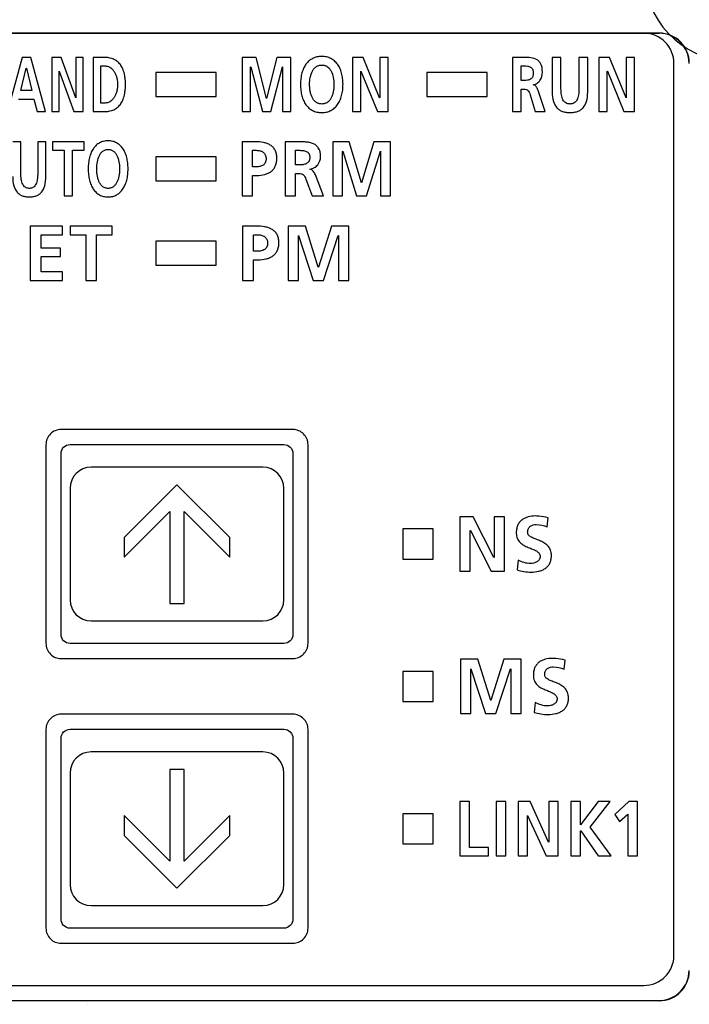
# Model space of a CAD drawing. Header units: millimetres. Extents: x 35 to 906, y -220 to 647.
# Tile 24 of 35: x 390 to 412, y 233 to 266. Entities that reach past the tile are written whole.
import ezdxf

# ---------------------------------------------------------------- set-up
doc = ezdxf.new("R2010")
doc.units = ezdxf.units.MM
doc.layers.add('11', color=2, linetype='CONTINUOUS')
doc.layers.add('12', color=7, linetype='CONTINUOUS')

msp = doc.modelspace()

# ---------------------------------------------------------------- linework, layer by layer
at = {"layer": '11'}
for p, q in [((348.015, 265.374), (411.033, 265.374)), ((411.024, 265.365), (348.024, 265.365)), ((389.885, 264.565), (389.395, 262.765)), ((390.17, 264.565), (389.885, 264.565)), ((390.664, 262.765), (390.17, 264.565)), ((390.873, 264.565), (390.873, 262.765)), ((391.183, 264.565), (390.873, 264.565)), ((391.663, 263.219), (391.183, 264.565)), ((391.666, 264.565), (391.666, 263.219)), ((391.908, 264.565), (391.666, 264.565)), ((391.908, 262.765), (391.908, 264.565)), ((392.242, 264.565), (392.242, 262.765)), ((392.587, 264.565), (392.242, 264.565)), ((397.191, 264.565), (397.191, 262.765)), ((397.652, 264.565), (397.191, 264.565)), ((397.995, 263.201), (397.652, 264.565)), ((398.341, 264.565), (397.999, 263.201)), ((398.803, 264.565), (398.341, 264.565)), ((398.803, 262.765), (398.803, 264.565)), ((400.847, 264.565), (400.847, 262.765)), ((401.201, 264.565), (400.847, 264.565)), ((401.75, 263.219), (401.201, 264.565)), ((401.754, 264.565), (401.754, 263.219)), ((402.03, 264.565), (401.754, 264.565)), ((402.03, 262.765), (402.03, 264.565)), ((406.166, 264.565), (406.166, 262.765)), ((406.477, 264.565), (406.166, 264.565)), ((407.483, 264.565), (407.483, 263.415)), ((407.772, 264.565), (407.483, 264.565)), ((407.772, 263.526), (407.772, 264.565)), ((408.37, 264.565), (408.37, 263.526)), ((408.659, 264.565), (408.37, 264.565)), ((408.659, 263.415), (408.659, 264.565)), ((409.032, 264.565), (409.032, 262.765)), ((409.387, 264.565), (409.032, 264.565)), ((409.936, 263.219), (409.387, 264.565)), ((409.94, 264.565), (409.94, 263.219)), ((410.216, 264.565), (409.94, 264.565)), ((410.216, 262.765), (410.216, 264.565)), ((411.524, 234.765), (411.524, 264.365)), ((389.838, 263.461), (390.02, 264.204)), ((390.02, 264.204), (390.024, 264.204)), ((390.024, 264.204), (390.206, 263.461)), ((391.115, 262.765), (391.115, 264.111)), ((391.115, 264.111), (391.118, 264.111)), ((391.118, 264.111), (391.6, 262.765)), ((392.495, 263.049), (392.495, 264.281)), ((392.495, 264.281), (392.635, 264.281)), ((394.324, 264.065), (394.324, 263.265)), ((396.324, 264.065), (394.324, 264.065)), ((396.324, 263.265), (396.324, 264.065)), ((397.467, 264.245), (397.471, 264.25)), ((397.467, 262.765), (397.467, 264.245)), ((397.471, 264.25), (397.859, 262.765)), ((398.135, 262.765), (398.523, 264.25)), ((398.523, 264.25), (398.527, 264.25)), ((398.527, 264.25), (398.527, 262.765)), ((401.123, 262.765), (401.123, 264.111)), ((401.123, 264.111), (401.127, 264.111)), ((401.127, 264.111), (401.678, 262.765)), ((403.324, 264.065), (403.324, 263.265)), ((405.324, 264.065), (403.324, 264.065)), ((405.324, 263.265), (405.324, 264.065)), ((406.455, 263.797), (406.455, 264.281)), ((406.455, 264.281), (406.549, 264.281)), ((409.309, 262.765), (409.309, 264.111)), ((409.309, 264.111), (409.313, 264.111)), ((409.313, 264.111), (409.863, 262.765)), ((406.549, 263.797), (406.455, 263.797)), ((390.206, 263.461), (389.838, 263.461)), ((406.455, 262.765), (406.455, 263.513)), ((406.455, 263.513), (406.547, 263.513)), ((406.858, 263.655), (406.858, 263.66)), ((407.242, 262.765), (407.011, 263.469)), ((389.766, 263.178), (390.276, 263.178)), ((390.276, 263.178), (390.385, 262.765)), ((391.666, 263.219), (391.663, 263.219)), ((394.324, 263.265), (396.324, 263.265)), ((397.999, 263.201), (397.995, 263.201)), ((401.754, 263.219), (401.75, 263.219)), ((403.324, 263.265), (405.324, 263.265)), ((406.747, 263.327), (406.92, 262.765)), ((409.94, 263.219), (409.936, 263.219)), ((390.385, 262.765), (390.664, 262.765)), ((390.873, 262.765), (391.115, 262.765)), ((391.6, 262.765), (391.908, 262.765)), ((392.242, 262.765), (392.587, 262.765)), ((392.635, 263.049), (392.495, 263.049)), ((397.191, 262.765), (397.467, 262.765)), ((397.859, 262.765), (398.135, 262.765)), ((398.527, 262.765), (398.803, 262.765)), ((400.847, 262.765), (401.123, 262.765)), ((401.678, 262.765), (402.03, 262.765)), ((406.166, 262.765), (406.455, 262.765)), ((406.92, 262.765), (407.242, 262.765)), ((409.032, 262.765), (409.309, 262.765)), ((409.863, 262.765), (410.216, 262.765)), ((389.841, 261.765), (389.571, 261.765)), ((389.841, 260.726), (389.841, 261.765)), ((390.402, 261.765), (390.402, 260.726)), ((390.672, 261.765), (390.402, 261.765)), ((390.672, 260.615), (390.672, 261.765)), ((390.896, 261.765), (390.896, 261.481)), ((391.939, 261.765), (390.896, 261.765)), ((391.939, 261.481), (391.939, 261.765)), ((397.193, 261.765), (397.193, 259.965)), ((397.626, 261.765), (397.193, 261.765)), ((398.615, 261.765), (398.615, 259.965)), ((398.984, 261.765), (398.615, 261.765)), ((400.193, 261.765), (400.193, 259.965)), ((400.741, 261.765), (400.193, 261.765)), ((401.148, 260.401), (400.741, 261.765)), ((401.56, 261.765), (401.153, 260.401)), ((402.108, 261.765), (401.56, 261.765)), ((402.108, 259.965), (402.108, 261.765)), ((390.896, 261.481), (391.282, 261.481)), ((391.282, 261.481), (391.282, 259.965)), ((391.553, 259.965), (391.553, 261.481)), ((391.553, 261.481), (391.939, 261.481)), ((397.536, 260.932), (397.536, 261.481)), ((397.536, 261.481), (397.656, 261.481)), ((398.957, 260.996), (398.957, 261.481)), ((398.957, 261.481), (399.07, 261.481)), ((400.521, 261.445), (400.526, 261.45)), ((400.521, 259.965), (400.521, 261.445)), ((400.526, 261.45), (400.986, 259.965)), ((401.315, 259.965), (401.775, 261.45)), ((401.775, 261.45), (401.78, 261.45)), ((401.78, 261.45), (401.78, 259.965)), ((394.324, 261.265), (394.324, 260.465)), ((396.324, 261.265), (394.324, 261.265)), ((396.324, 260.465), (396.324, 261.265)), ((397.656, 260.932), (397.536, 260.932)), ((399.07, 260.996), (398.957, 260.996)), ((399.437, 260.854), (399.437, 260.86)), ((394.324, 260.465), (396.324, 260.465)), ((397.536, 259.965), (397.536, 260.648)), ((397.536, 260.648), (397.68, 260.648)), ((398.957, 259.965), (398.957, 260.713)), ((398.957, 260.713), (399.068, 260.713)), ((399.305, 260.527), (399.511, 259.965)), ((399.893, 259.965), (399.619, 260.669)), ((401.153, 260.401), (401.148, 260.401)), ((391.282, 259.965), (391.553, 259.965)), ((397.193, 259.965), (397.536, 259.965)), ((398.615, 259.965), (398.957, 259.965)), ((399.511, 259.965), (399.893, 259.965)), ((400.193, 259.965), (400.521, 259.965)), ((400.986, 259.965), (401.315, 259.965)), ((401.78, 259.965), (402.108, 259.965)), ((390.155, 258.965), (390.155, 257.165)), ((391.218, 258.965), (390.155, 258.965)), ((391.218, 258.681), (391.218, 258.965)), ((391.48, 258.965), (391.48, 258.681)), ((392.872, 258.965), (391.48, 258.965)), ((392.872, 258.681), (392.872, 258.965)), ((397.201, 258.965), (397.201, 257.165)), ((397.658, 258.965), (397.201, 258.965)), ((398.711, 258.965), (398.711, 257.165)), ((399.288, 258.965), (398.711, 258.965)), ((399.716, 257.601), (399.288, 258.965)), ((400.149, 258.965), (399.722, 257.601)), ((400.727, 258.965), (400.149, 258.965)), ((400.727, 257.165), (400.727, 258.965)), ((390.516, 258.238), (390.516, 258.681)), ((390.516, 258.681), (391.218, 258.681)), ((391.48, 258.681), (391.996, 258.681)), ((391.996, 258.681), (391.996, 257.165)), ((392.357, 257.165), (392.357, 258.681)), ((392.357, 258.681), (392.872, 258.681)), ((397.562, 258.132), (397.562, 258.681)), ((397.562, 258.681), (397.689, 258.681)), ((399.056, 258.645), (399.061, 258.65)), ((399.056, 257.165), (399.056, 258.645)), ((399.061, 258.65), (399.546, 257.165)), ((399.892, 257.165), (400.376, 258.65)), ((400.376, 258.65), (400.382, 258.65)), ((400.382, 258.65), (400.382, 257.165)), ((391.158, 258.238), (390.516, 258.238)), ((391.158, 257.954), (391.158, 258.238)), ((394.324, 258.465), (394.324, 257.665)), ((396.324, 258.465), (394.324, 258.465)), ((396.324, 257.665), (396.324, 258.465)), ((390.516, 257.449), (390.516, 257.954)), ((390.516, 257.954), (391.158, 257.954)), ((397.689, 258.132), (397.562, 258.132)), ((397.562, 257.165), (397.562, 257.848)), ((397.562, 257.848), (397.714, 257.848)), ((394.324, 257.665), (396.324, 257.665)), ((399.722, 257.601), (399.716, 257.601)), ((391.223, 257.449), (390.516, 257.449)), ((391.223, 257.165), (391.223, 257.449)), ((390.155, 257.165), (391.223, 257.165)), ((391.996, 257.165), (392.357, 257.165)), ((397.201, 257.165), (397.562, 257.165)), ((398.711, 257.165), (399.056, 257.165)), ((399.546, 257.165), (399.892, 257.165)), ((400.382, 257.165), (400.727, 257.165)), ((398.874, 252.215), (391.174, 252.215)), ((390.674, 251.715), (390.674, 245.115)), ((391.474, 251.715), (398.574, 251.716)), ((399.374, 245.115), (399.374, 251.716)), ((391.174, 245.415), (391.174, 251.415)), ((398.874, 251.415), (398.874, 245.415)), ((397.874, 250.965), (392.174, 250.965)), ((395.024, 250.384), (393.274, 248.634)), ((396.774, 248.634), (395.024, 250.384)), ((391.474, 250.265), (391.474, 246.565)), ((398.574, 246.565), (398.574, 250.265)), ((393.274, 247.974), (394.79, 249.49)), ((394.79, 249.49), (394.79, 246.446)), ((395.257, 246.446), (395.257, 249.49)), ((395.257, 249.49), (396.774, 247.974)), ((404.415, 249.314), (404.415, 247.514)), ((404.858, 249.314), (404.415, 249.314)), ((405.544, 247.968), (404.858, 249.314)), ((405.549, 249.314), (405.549, 247.968)), ((405.895, 249.314), (405.549, 249.314)), ((405.895, 247.514), (405.895, 249.314)), ((407.315, 248.983), (407.348, 249.28)), ((402.524, 248.914), (402.524, 247.914)), ((403.524, 248.914), (402.524, 248.914)), ((403.524, 247.914), (403.524, 248.914)), ((404.76, 247.514), (404.76, 248.86)), ((404.76, 248.86), (404.765, 248.86)), ((404.765, 248.86), (405.454, 247.514)), ((393.274, 248.634), (393.274, 247.974)), ((396.774, 247.974), (396.774, 248.634)), ((402.524, 247.914), (403.524, 247.914)), ((405.549, 247.968), (405.544, 247.968)), ((406.351, 247.877), (406.317, 247.553)), ((404.415, 247.514), (404.76, 247.514)), ((405.454, 247.514), (405.895, 247.514)), ((394.79, 246.446), (395.257, 246.446)), ((392.174, 245.865), (397.874, 245.865)), ((398.574, 245.115), (391.474, 245.115)), ((391.174, 244.615), (398.874, 244.615)), ((405.01, 244.589), (404.432, 244.589)), ((404.432, 244.589), (404.432, 242.789)), ((405.438, 243.225), (405.01, 244.589)), ((405.871, 244.589), (405.443, 243.225)), ((406.449, 244.589), (405.871, 244.589)), ((406.449, 242.789), (406.449, 244.589)), ((407.882, 244.259), (407.915, 244.555)), ((403.524, 244.189), (402.524, 244.189)), ((402.524, 244.189), (402.524, 243.189)), ((403.524, 243.189), (403.524, 244.189)), ((404.778, 244.269), (404.783, 244.274)), ((404.778, 242.789), (404.778, 244.269)), ((404.783, 244.274), (405.268, 242.789)), ((405.613, 242.789), (406.098, 244.274)), ((406.098, 244.274), (406.103, 244.274)), ((406.103, 244.274), (406.103, 242.789)), ((402.524, 243.189), (403.524, 243.189)), ((405.443, 243.225), (405.438, 243.225)), ((406.917, 243.153), (406.884, 242.828)), ((398.874, 242.765), (391.174, 242.765)), ((404.432, 242.789), (404.778, 242.789)), ((405.268, 242.789), (405.613, 242.789)), ((406.103, 242.789), (406.449, 242.789)), ((390.674, 242.265), (390.674, 235.665)), ((391.474, 242.265), (398.574, 242.266)), ((399.374, 235.665), (399.374, 242.266)), ((391.174, 235.965), (391.174, 241.965)), ((398.874, 241.965), (398.874, 235.965)), ((397.874, 241.514), (392.174, 241.514)), ((394.791, 240.934), (394.791, 237.89)), ((395.257, 240.934), (394.791, 240.934)), ((395.257, 237.89), (395.257, 240.934)), ((391.474, 240.814), (391.474, 237.114)), ((398.574, 237.114), (398.574, 240.814)), ((404.737, 239.864), (404.412, 239.864)), ((404.412, 239.864), (404.412, 238.064)), ((404.737, 238.348), (404.737, 239.864)), ((405.941, 239.864), (405.617, 239.864)), ((405.617, 239.864), (405.617, 238.064)), ((405.941, 238.064), (405.941, 239.864)), ((406.744, 239.864), (406.346, 239.864)), ((406.346, 239.864), (406.346, 238.064)), ((407.362, 238.518), (406.744, 239.864)), ((407.677, 239.864), (407.366, 239.864)), ((407.366, 239.864), (407.366, 238.518)), ((407.677, 238.064), (407.677, 239.864)), ((408.425, 239.864), (408.1, 239.864)), ((408.1, 239.864), (408.1, 238.064)), ((409.009, 239.864), (408.425, 239.091)), ((408.425, 239.091), (408.425, 239.864)), ((408.742, 239.015), (409.408, 239.864)), ((409.408, 239.864), (409.009, 239.864)), ((410.029, 239.864), (409.556, 239.441)), ((410.317, 239.864), (410.029, 239.864)), ((410.317, 238.064), (410.317, 239.864)), ((393.274, 239.406), (393.274, 238.746)), ((394.791, 237.89), (393.274, 239.406)), ((396.774, 239.406), (395.257, 237.89)), ((396.774, 238.746), (396.774, 239.406)), ((403.524, 239.464), (402.524, 239.464)), ((402.524, 239.464), (402.524, 238.464)), ((403.524, 238.464), (403.524, 239.464)), ((406.657, 239.41), (406.661, 239.41)), ((406.657, 238.064), (406.657, 239.41)), ((406.661, 239.41), (407.281, 238.064)), ((409.556, 239.441), (409.718, 239.206)), ((409.718, 239.206), (409.992, 239.454)), ((409.992, 239.454), (409.992, 238.064)), ((408.425, 238.9), (408.429, 238.9)), ((408.425, 238.064), (408.425, 238.9)), ((408.429, 238.9), (409.011, 238.064)), ((409.436, 238.064), (408.742, 239.015)), ((393.274, 238.746), (395.024, 236.996)), ((395.024, 236.996), (396.774, 238.746)), ((402.524, 238.464), (403.524, 238.464)), ((405.365, 238.348), (404.737, 238.348)), ((405.365, 238.064), (405.365, 238.348)), ((407.366, 238.518), (407.362, 238.518)), ((404.412, 238.064), (405.365, 238.064)), ((405.617, 238.064), (405.941, 238.064)), ((406.346, 238.064), (406.657, 238.064)), ((407.281, 238.064), (407.677, 238.064)), ((408.1, 238.064), (408.425, 238.064)), ((409.011, 238.064), (409.436, 238.064)), ((409.992, 238.064), (410.317, 238.064)), ((392.174, 236.414), (397.874, 236.414)), ((398.574, 235.665), (391.474, 235.665)), ((391.174, 235.165), (398.874, 235.165)), ((364.724, 233.765), (410.524, 233.765)), ((411.033, 233.256), (364.215, 233.256)), ((364.224, 233.265), (411.024, 233.265))]:
    msp.add_line(p, q, dxfattribs=at)
for centre, radius, start, end in [((410.524, 264.365), 1, 0, 90), ((392.174, 250.265), 0.7, 90, 180), ((397.874, 250.265), 0.7, 0, 90), ((392.174, 246.565), 0.7, 180, 270), ((397.874, 246.565), 0.7, 270, 0), ((392.174, 240.814), 0.7, 90, 180), ((397.874, 240.814), 0.7, 0, 90), ((392.174, 237.114), 0.7, 180, 270), ((397.874, 237.114), 0.7, 270, 0), ((410.524, 234.765), 1, 270, 0)]:
    msp.add_arc(centre, radius, start, end, dxfattribs=at)
for centre, major_axis, ratio, start_param, end_param in [((411.024, 264.365), (0.707, 0.707), 0.999695, -0.785246, 0.785246), ((411.032, 264.373), (0.707, 0.707), 0.999695, -0.785246, 0.785246), ((411.024, 234.265), (0.707, -0.707), 0.999695, -0.785246, 0.785246), ((411.032, 234.256), (0.707, -0.707), 0.999695, -0.785246, 0.785246), ((390.994, 233.147), (1.048, -0.01), 0.477142, 0.002407, 0.004522)]:
    msp.add_ellipse(centre, major_axis=major_axis, ratio=ratio, start_param=start_param, end_param=end_param, dxfattribs=at)
for points, knots in [([(392.587, 262.765), (392.68, 262.765), (392.82, 262.781), (392.99, 262.857), (393.102, 262.946), (393.194, 263.07), (393.249, 263.199), (393.281, 263.319), (393.3, 263.425), (393.309, 263.519), (393.313, 263.601), (393.314, 263.665), (393.313, 263.73), (393.309, 263.811), (393.3, 263.906), (393.281, 264.011), (393.249, 264.131), (393.194, 264.261), (393.102, 264.385), (392.99, 264.473), (392.82, 264.549), (392.68, 264.565), (392.587, 264.565)], [0, 0, 0, 0, 0.105669, 0.156906, 0.20924, 0.265859, 0.330631, 0.367342, 0.407523, 0.451606, 0.47524, 0.5, 0.52476, 0.548394, 0.592477, 0.632658, 0.669369, 0.734141, 0.79076, 0.843094, 0.894331, 1, 1, 1, 1]), ([(399.831, 264.596), (399.817, 264.596), (399.789, 264.595), (399.735, 264.591), (399.67, 264.581), (399.596, 264.559), (399.527, 264.53), (399.464, 264.494), (399.386, 264.435), (399.301, 264.341), (399.222, 264.204), (399.166, 264.044), (399.139, 263.897), (399.128, 263.77), (399.125, 263.67), (399.128, 263.57), (399.139, 263.443), (399.166, 263.295), (399.221, 263.133), (399.299, 262.994), (399.4, 262.881), (399.503, 262.811), (399.595, 262.772), (399.669, 262.75), (399.734, 262.739), (399.782, 262.735), (399.803, 262.735), (399.81, 262.734)], [0, 0, 0, 0, 0.016221, 0.032011, 0.062454, 0.091696, 0.120105, 0.148049, 0.175886, 0.232442, 0.292099, 0.356413, 0.426353, 0.463628, 0.50248, 0.541375, 0.578771, 0.649123, 0.71397, 0.774168, 0.831192, 0.887244, 0.915826, 0.94525, 0.975905, 0.991819, 1, 1, 1, 1]), ([(399.81, 262.734), (399.817, 262.734), (399.838, 262.734), (399.873, 262.735), (399.927, 262.739), (399.992, 262.75), (400.065, 262.772), (400.156, 262.812), (400.259, 262.883), (400.361, 262.997), (400.439, 263.137), (400.496, 263.298), (400.523, 263.445), (400.534, 263.571), (400.537, 263.67), (400.534, 263.769), (400.523, 263.895), (400.495, 264.041), (400.438, 264.201), (400.359, 264.338), (400.257, 264.45), (400.154, 264.52), (400.064, 264.559), (399.99, 264.58), (399.926, 264.591), (399.873, 264.595), (399.845, 264.596), (399.831, 264.596)], [0, 0, 0, 0, 0.00807, 0.023991, 0.0395, 0.069454, 0.098315, 0.126457, 0.181912, 0.238509, 0.298188, 0.362205, 0.431257, 0.467793, 0.505677, 0.543517, 0.579935, 0.648581, 0.712075, 0.771221, 0.827355, 0.882435, 0.910405, 0.939086, 0.96883, 0.984217, 1, 1, 1, 1]), ([(407.155, 264.077), (407.155, 264.175), (407.137, 264.319), (407.028, 264.455), (406.9, 264.534), (406.709, 264.566), (406.556, 264.565), (406.477, 264.565)], [0, 0, 0, 0, 0.302029, 0.417042, 0.526739, 0.757237, 1, 1, 1, 1]), ([(392.635, 264.281), (392.688, 264.281), (392.772, 264.258), (392.863, 264.19), (392.926, 264.12), (392.979, 264.03), (393.019, 263.924), (393.04, 263.823), (393.049, 263.735), (393.051, 263.665), (393.049, 263.595), (393.04, 263.507), (393.019, 263.407), (392.979, 263.3), (392.926, 263.211), (392.863, 263.14), (392.772, 263.073), (392.688, 263.049), (392.635, 263.049)], [0, 0, 0, 0, 0.097137, 0.149872, 0.206948, 0.26948, 0.338492, 0.414986, 0.456383, 0.500038, 0.543693, 0.585086, 0.661569, 0.730565, 0.793081, 0.850142, 0.902868, 1, 1, 1, 1]), ([(399.831, 263.018), (399.813, 263.018), (399.779, 263.02), (399.729, 263.031), (399.684, 263.049), (399.629, 263.081), (399.569, 263.137), (399.515, 263.223), (399.474, 263.322), (399.446, 263.432), (399.43, 263.55), (399.424, 263.708), (399.44, 263.9), (399.497, 264.078), (399.573, 264.194), (399.644, 264.26), (399.716, 264.296), (399.78, 264.31), (399.814, 264.312), (399.831, 264.312)], [0, 0, 0, 0, 0.031384, 0.060905, 0.089259, 0.117087, 0.173123, 0.232137, 0.295257, 0.362288, 0.432243, 0.503825, 0.642394, 0.770803, 0.829482, 0.885175, 0.940493, 0.969419, 1, 1, 1, 1]), ([(399.831, 264.312), (399.848, 264.312), (399.882, 264.31), (399.946, 264.296), (400.018, 264.26), (400.089, 264.194), (400.165, 264.078), (400.222, 263.9), (400.239, 263.708), (400.232, 263.55), (400.216, 263.432), (400.188, 263.322), (400.148, 263.223), (400.093, 263.137), (400.033, 263.081), (399.978, 263.049), (399.933, 263.031), (399.883, 263.02), (399.849, 263.018), (399.831, 263.018)], [0, 0, 0, 0, 0.030581, 0.059507, 0.114825, 0.170518, 0.229197, 0.357606, 0.496175, 0.567757, 0.637712, 0.704743, 0.767863, 0.826877, 0.882913, 0.910741, 0.939095, 0.968616, 1, 1, 1, 1]), ([(406.549, 264.281), (406.585, 264.281), (406.639, 264.28), (406.709, 264.266), (406.757, 264.247), (406.798, 264.217), (406.824, 264.182), (406.839, 264.148), (406.848, 264.118), (406.852, 264.09), (406.854, 264.066), (406.854, 264.046), (406.854, 264.026), (406.852, 264.001), (406.848, 263.972), (406.839, 263.941), (406.824, 263.905), (406.798, 263.868), (406.756, 263.835), (406.708, 263.815), (406.639, 263.799), (406.585, 263.797), (406.549, 263.797)], [0, 0, 0, 0, 0.120962, 0.179358, 0.235358, 0.290258, 0.347764, 0.379342, 0.413818, 0.451995, 0.472718, 0.494647, 0.517365, 0.538874, 0.578608, 0.614593, 0.647598, 0.707567, 0.764208, 0.821189, 0.879913, 1, 1, 1, 1]), ([(406.858, 263.66), (406.902, 263.667), (406.987, 263.7), (407.119, 263.834), (407.155, 263.982), (407.155, 264.077)], [0, 0, 0, 0, 0.240699, 0.47896, 1, 1, 1, 1]), ([(406.547, 263.513), (406.573, 263.513), (406.621, 263.51), (406.683, 263.473), (406.722, 263.407), (406.739, 263.356), (406.747, 263.327)], [0, 0, 0, 0, 0.258222, 0.466285, 0.696392, 1, 1, 1, 1]), ([(407.011, 263.469), (407, 263.5), (406.975, 263.56), (406.926, 263.631), (406.877, 263.653), (406.858, 263.655)], [0, 0, 0, 0, 0.399061, 0.773298, 1, 1, 1, 1]), ([(407.483, 263.415), (407.483, 263.311), (407.499, 263.124), (407.602, 262.919), (407.721, 262.818), (407.825, 262.768), (407.921, 262.745), (408.005, 262.735), (408.071, 262.733), (408.138, 262.735), (408.221, 262.745), (408.318, 262.768), (408.421, 262.818), (408.541, 262.919), (408.643, 263.124), (408.659, 263.311), (408.659, 263.415)], [0, 0, 0, 0, 0.152005, 0.269242, 0.322904, 0.377523, 0.435892, 0.467148, 0.5, 0.532852, 0.564108, 0.622477, 0.677096, 0.730758, 0.847995, 1, 1, 1, 1]), ([(408.37, 263.526), (408.37, 263.456), (408.363, 263.33), (408.323, 263.183), (408.266, 263.096), (408.212, 263.051), (408.158, 263.028), (408.11, 263.019), (408.071, 263.017), (408.032, 263.019), (407.984, 263.028), (407.93, 263.051), (407.876, 263.096), (407.819, 263.183), (407.779, 263.33), (407.772, 263.456), (407.772, 263.526)], [0, 0, 0, 0, 0.157963, 0.284799, 0.338904, 0.38994, 0.442029, 0.470014, 0.5, 0.529986, 0.557971, 0.61006, 0.661096, 0.715201, 0.842037, 1, 1, 1, 1]), ([(392.739, 261.796), (392.726, 261.796), (392.7, 261.795), (392.649, 261.791), (392.588, 261.78), (392.519, 261.759), (392.454, 261.73), (392.395, 261.693), (392.321, 261.634), (392.242, 261.54), (392.168, 261.403), (392.116, 261.243), (392.09, 261.096), (392.08, 260.97), (392.077, 260.87), (392.08, 260.77), (392.09, 260.643), (392.115, 260.495), (392.167, 260.334), (392.24, 260.195), (392.335, 260.081), (392.431, 260.011), (392.517, 259.971), (392.587, 259.95), (392.648, 259.939), (392.693, 259.935), (392.712, 259.934), (392.719, 259.934)], [0, 0, 0, 0, 0.015583, 0.030757, 0.060056, 0.088296, 0.115877, 0.143189, 0.170604, 0.22695, 0.287167, 0.352657, 0.42422, 0.462425, 0.502261, 0.542143, 0.580472, 0.652462, 0.718512, 0.779305, 0.836156, 0.891175, 0.918931, 0.947351, 0.976851, 0.992142, 1, 1, 1, 1]), ([(392.719, 259.934), (392.726, 259.934), (392.746, 259.934), (392.778, 259.935), (392.829, 259.939), (392.89, 259.95), (392.959, 259.972), (393.044, 260.012), (393.141, 260.084), (393.236, 260.198), (393.309, 260.337), (393.362, 260.498), (393.388, 260.645), (393.398, 260.771), (393.401, 260.87), (393.398, 260.969), (393.387, 261.094), (393.361, 261.24), (393.308, 261.4), (393.234, 261.537), (393.139, 261.649), (393.043, 261.719), (392.957, 261.758), (392.889, 261.78), (392.828, 261.791), (392.778, 261.795), (392.752, 261.796), (392.739, 261.796)], [0, 0, 0, 0, 0.007755, 0.023075, 0.038003, 0.066874, 0.094788, 0.122151, 0.176633, 0.23308, 0.293357, 0.358571, 0.429252, 0.466716, 0.505578, 0.544396, 0.581736, 0.651997, 0.71666, 0.776369, 0.832318, 0.886401, 0.913589, 0.941325, 0.969997, 0.98481, 1, 1, 1, 1]), ([(397.68, 260.648), (397.767, 260.648), (397.894, 260.66), (398.05, 260.714), (398.15, 260.773), (398.232, 260.853), (398.283, 260.936), (398.311, 261.013), (398.327, 261.077), (398.335, 261.134), (398.339, 261.182), (398.339, 261.221), (398.338, 261.26), (398.335, 261.309), (398.325, 261.366), (398.307, 261.43), (398.274, 261.505), (398.216, 261.585), (398.123, 261.659), (398.015, 261.71), (397.849, 261.755), (397.716, 261.765), (397.626, 261.765)], [0, 0, 0, 0, 0.128965, 0.187993, 0.244295, 0.299778, 0.357345, 0.388061, 0.420636, 0.455516, 0.473958, 0.493132, 0.512718, 0.531451, 0.566626, 0.599265, 0.629985, 0.687945, 0.744956, 0.803927, 0.866187, 1, 1, 1, 1]), ([(399.79, 261.277), (399.79, 261.376), (399.764, 261.526), (399.636, 261.657), (399.524, 261.714), (399.399, 261.746), (399.217, 261.766), (399.078, 261.765), (398.984, 261.765)], [0, 0, 0, 0, 0.273403, 0.384677, 0.496566, 0.615265, 0.741089, 1, 1, 1, 1]), ([(392.739, 260.218), (392.722, 260.218), (392.69, 260.22), (392.629, 260.234), (392.56, 260.27), (392.493, 260.338), (392.442, 260.423), (392.404, 260.522), (392.378, 260.632), (392.363, 260.749), (392.357, 260.908), (392.373, 261.099), (392.426, 261.277), (392.497, 261.393), (392.563, 261.459), (392.631, 261.495), (392.691, 261.51), (392.723, 261.512), (392.739, 261.512)], [0, 0, 0, 0, 0.030046, 0.058393, 0.112709, 0.168027, 0.227181, 0.291069, 0.359277, 0.43065, 0.503762, 0.645225, 0.775515, 0.834295, 0.88926, 0.942916, 0.970706, 1, 1, 1, 1]), ([(392.739, 261.512), (392.755, 261.512), (392.787, 261.51), (392.847, 261.495), (392.915, 261.459), (392.981, 261.393), (393.052, 261.277), (393.105, 261.099), (393.121, 260.908), (393.115, 260.749), (393.1, 260.632), (393.074, 260.522), (393.036, 260.423), (392.985, 260.338), (392.918, 260.27), (392.849, 260.234), (392.788, 260.22), (392.756, 260.218), (392.739, 260.218)], [0, 0, 0, 0, 0.029294, 0.057084, 0.11074, 0.165705, 0.224485, 0.354775, 0.496238, 0.56935, 0.640723, 0.708931, 0.772819, 0.831973, 0.887291, 0.941607, 0.969954, 1, 1, 1, 1]), ([(397.656, 261.481), (397.698, 261.481), (397.778, 261.474), (397.872, 261.434), (397.927, 261.382), (397.958, 261.331), (397.974, 261.281), (397.98, 261.237), (397.982, 261.2), (397.98, 261.163), (397.974, 261.119), (397.958, 261.071), (397.926, 261.022), (397.869, 260.973), (397.776, 260.938), (397.697, 260.932), (397.656, 260.932)], [0, 0, 0, 0, 0.130179, 0.247985, 0.305157, 0.364434, 0.429479, 0.465431, 0.504254, 0.5429, 0.578434, 0.642179, 0.699993, 0.755931, 0.872131, 1, 1, 1, 1]), ([(399.07, 261.481), (399.113, 261.481), (399.177, 261.48), (399.259, 261.466), (399.316, 261.447), (399.365, 261.418), (399.397, 261.383), (399.415, 261.348), (399.425, 261.318), (399.43, 261.29), (399.432, 261.266), (399.433, 261.246), (399.432, 261.226), (399.43, 261.201), (399.425, 261.172), (399.415, 261.14), (399.396, 261.104), (399.364, 261.066), (399.315, 261.035), (399.258, 261.014), (399.176, 260.998), (399.113, 260.996), (399.07, 260.996)], [0, 0, 0, 0, 0.129301, 0.191402, 0.250105, 0.30584, 0.36139, 0.390811, 0.422375, 0.456959, 0.47566, 0.495428, 0.515908, 0.535319, 0.57131, 0.604237, 0.634939, 0.692668, 0.749912, 0.80945, 0.87179, 1, 1, 1, 1]), ([(399.437, 260.86), (399.488, 260.867), (399.586, 260.898), (399.741, 261.026), (399.79, 261.18), (399.79, 261.277)], [0, 0, 0, 0, 0.261842, 0.506175, 1, 1, 1, 1]), ([(399.619, 260.669), (399.601, 260.711), (399.569, 260.773), (399.503, 260.837), (399.459, 260.853), (399.437, 260.854)], [0, 0, 0, 0, 0.509132, 0.756097, 1, 1, 1, 1]), ([(389.571, 260.615), (389.571, 260.511), (389.585, 260.326), (389.68, 260.12), (389.793, 260.018), (389.89, 259.968), (389.981, 259.944), (390.059, 259.935), (390.121, 259.933), (390.184, 259.935), (390.262, 259.944), (390.353, 259.968), (390.45, 260.018), (390.563, 260.12), (390.658, 260.326), (390.672, 260.511), (390.672, 260.615)], [0, 0, 0, 0, 0.156209, 0.275125, 0.328345, 0.381712, 0.4382, 0.468345, 0.5, 0.531655, 0.5618, 0.618288, 0.671655, 0.724875, 0.843791, 1, 1, 1, 1]), ([(390.402, 260.726), (390.402, 260.656), (390.395, 260.53), (390.358, 260.383), (390.304, 260.297), (390.254, 260.251), (390.203, 260.228), (390.158, 260.219), (390.121, 260.217), (390.085, 260.219), (390.04, 260.228), (389.989, 260.251), (389.938, 260.297), (389.885, 260.383), (389.848, 260.53), (389.841, 260.656), (389.841, 260.726)], [0, 0, 0, 0, 0.16115, 0.289846, 0.343956, 0.394137, 0.444474, 0.471306, 0.5, 0.528694, 0.555526, 0.605863, 0.656044, 0.710154, 0.83885, 1, 1, 1, 1]), ([(399.068, 260.713), (399.098, 260.713), (399.153, 260.71), (399.255, 260.66), (399.286, 260.579), (399.305, 260.527)], [0, 0, 0, 0, 0.279259, 0.49603, 1, 1, 1, 1]), ([(397.714, 257.848), (397.805, 257.848), (397.939, 257.86), (398.103, 257.914), (398.208, 257.972), (398.295, 258.052), (398.349, 258.136), (398.379, 258.212), (398.396, 258.277), (398.404, 258.334), (398.408, 258.382), (398.409, 258.421), (398.408, 258.46), (398.404, 258.509), (398.394, 258.566), (398.374, 258.63), (398.34, 258.705), (398.278, 258.786), (398.181, 258.859), (398.066, 258.91), (397.892, 258.955), (397.752, 258.965), (397.658, 258.965)], [0, 0, 0, 0, 0.131601, 0.191581, 0.248376, 0.303723, 0.360425, 0.390444, 0.422167, 0.456058, 0.473963, 0.492573, 0.511584, 0.529772, 0.56396, 0.595775, 0.625856, 0.683143, 0.740262, 0.799949, 0.863332, 1, 1, 1, 1]), ([(397.689, 258.681), (397.733, 258.681), (397.817, 258.674), (397.915, 258.635), (397.974, 258.582), (398.007, 258.532), (398.024, 258.481), (398.03, 258.437), (398.032, 258.4), (398.03, 258.363), (398.023, 258.319), (398.007, 258.27), (397.973, 258.222), (397.913, 258.173), (397.815, 258.138), (397.732, 258.132), (397.689, 258.132)], [0, 0, 0, 0, 0.132898, 0.25226, 0.309349, 0.36781, 0.431332, 0.4663, 0.504018, 0.541593, 0.576177, 0.63847, 0.695549, 0.751483, 0.86934, 1, 1, 1, 1]), ([(391.174, 252.215), (391.046, 252.215), (390.781, 252.108), (390.674, 251.843), (390.674, 251.715)], [0, 0, 0, 0, 0.500351, 1, 1, 1, 1]), ([(399.374, 251.716), (399.374, 251.843), (399.267, 252.108), (399.001, 252.215), (398.874, 252.215)], [0, 0, 0, 0, 0.499831, 1, 1, 1, 1]), ([(391.174, 251.415), (391.174, 251.492), (391.238, 251.651), (391.397, 251.715), (391.474, 251.715)], [0, 0, 0, 0, 0.499999, 1, 1, 1, 1]), ([(398.574, 251.716), (398.65, 251.716), (398.81, 251.651), (398.874, 251.492), (398.874, 251.415)], [0, 0, 0, 0, 0.500001, 1, 1, 1, 1]), ([(406.918, 249.345), (406.84, 249.345), (406.723, 249.332), (406.579, 249.28), (406.482, 249.224), (406.4, 249.148), (406.348, 249.068), (406.318, 248.995), (406.301, 248.933), (406.293, 248.878), (406.289, 248.832), (406.288, 248.79), (406.29, 248.743), (406.298, 248.678), (406.319, 248.605), (406.359, 248.529), (406.427, 248.446), (406.537, 248.367), (406.681, 248.301), (406.824, 248.247), (406.934, 248.2), (407.005, 248.151), (407.046, 248.109), (407.068, 248.066), (407.077, 248.029), (407.079, 247.999), (407.077, 247.97), (407.069, 247.933), (407.049, 247.892), (407.014, 247.852), (406.954, 247.809), (406.868, 247.776), (406.794, 247.766), (406.758, 247.766)], [0, 0, 0, 0, 0.090373, 0.134055, 0.176684, 0.219072, 0.262843, 0.286007, 0.310439, 0.336491, 0.350238, 0.364522, 0.385278, 0.404602, 0.439867, 0.472196, 0.503134, 0.564393, 0.626485, 0.686736, 0.740824, 0.764674, 0.786665, 0.808036, 0.819202, 0.831116, 0.842487, 0.853259, 0.873812, 0.894192, 0.915077, 0.958164, 1, 1, 1, 1]), ([(407.348, 249.28), (407.247, 249.314), (407.101, 249.34), (406.956, 249.345), (406.918, 249.345)], [0, 0, 0, 0, 0.738361, 1, 1, 1, 1]), ([(406.665, 248.811), (406.665, 248.852), (406.679, 248.931), (406.756, 249.015), (406.85, 249.054), (406.916, 249.061), (406.949, 249.061)], [0, 0, 0, 0, 0.293594, 0.535796, 0.771268, 1, 1, 1, 1]), ([(406.779, 247.483), (406.865, 247.483), (406.994, 247.495), (407.152, 247.547), (407.254, 247.603), (407.34, 247.679), (407.394, 247.758), (407.425, 247.831), (407.442, 247.891), (407.45, 247.945), (407.454, 247.991), (407.455, 248.033), (407.453, 248.08), (407.444, 248.146), (407.424, 248.22), (407.384, 248.297), (407.316, 248.382), (407.207, 248.463), (407.062, 248.529), (406.941, 248.574), (406.85, 248.611), (406.774, 248.647), (406.692, 248.701), (406.665, 248.776), (406.665, 248.811)], [0, 0, 0, 0, 0.119668, 0.175171, 0.228009, 0.279376, 0.331458, 0.358753, 0.387411, 0.417869, 0.433912, 0.450563, 0.475571, 0.498878, 0.541443, 0.580437, 0.61766, 0.690981, 0.764876, 0.836258, 0.86935, 0.899872, 0.952187, 1, 1, 1, 1]), ([(406.317, 247.553), (406.392, 247.534), (406.542, 247.493), (406.699, 247.483), (406.779, 247.483)], [0, 0, 0, 0, 0.491091, 1, 1, 1, 1]), ([(391.474, 245.115), (391.397, 245.115), (391.238, 245.179), (391.174, 245.339), (391.174, 245.415)], [0, 0, 0, 0, 0.5, 1, 1, 1, 1]), ([(398.874, 245.415), (398.874, 245.339), (398.81, 245.179), (398.65, 245.115), (398.574, 245.115)], [0, 0, 0, 0, 0.5, 1, 1, 1, 1]), ([(390.674, 245.115), (390.674, 244.988), (390.78, 244.722), (391.046, 244.615), (391.174, 244.615)], [0, 0, 0, 0, 0.5, 1, 1, 1, 1]), ([(398.874, 244.615), (399.001, 244.615), (399.267, 244.722), (399.374, 244.988), (399.374, 245.115)], [0, 0, 0, 0, 0.499819, 1, 1, 1, 1]), ([(407.484, 244.62), (407.406, 244.62), (407.29, 244.607), (407.145, 244.556), (407.049, 244.499), (406.966, 244.423), (406.915, 244.343), (406.885, 244.27), (406.868, 244.209), (406.859, 244.154), (406.856, 244.107), (406.855, 244.065), (406.857, 244.018), (406.865, 243.953), (406.885, 243.881), (406.925, 243.805), (406.994, 243.721), (407.103, 243.642), (407.248, 243.576), (407.39, 243.523), (407.5, 243.475), (407.571, 243.426), (407.612, 243.384), (407.634, 243.341), (407.643, 243.304), (407.645, 243.274), (407.643, 243.245), (407.635, 243.209), (407.616, 243.168), (407.58, 243.127), (407.521, 243.084), (407.434, 243.051), (407.361, 243.042), (407.324, 243.042)], [0, 0, 0, 0, 0.09037, 0.134038, 0.176649, 0.21902, 0.26278, 0.285942, 0.310374, 0.336429, 0.350179, 0.364465, 0.385231, 0.404565, 0.439844, 0.472182, 0.503125, 0.564383, 0.626466, 0.686707, 0.74079, 0.76464, 0.786635, 0.808017, 0.81919, 0.831112, 0.842474, 0.853237, 0.873774, 0.894139, 0.915012, 0.9581, 1, 1, 1, 1]), ([(407.915, 244.555), (407.813, 244.589), (407.668, 244.615), (407.522, 244.62), (407.484, 244.62)], [0, 0, 0, 0, 0.738552, 1, 1, 1, 1]), ([(407.232, 244.086), (407.232, 244.128), (407.246, 244.206), (407.322, 244.291), (407.417, 244.329), (407.483, 244.336), (407.515, 244.336)], [0, 0, 0, 0, 0.293594, 0.535796, 0.771268, 1, 1, 1, 1]), ([(407.345, 242.758), (407.432, 242.758), (407.56, 242.77), (407.718, 242.822), (407.821, 242.878), (407.907, 242.954), (407.96, 243.034), (407.991, 243.106), (408.008, 243.167), (408.017, 243.221), (408.02, 243.266), (408.021, 243.308), (408.019, 243.356), (408.011, 243.421), (407.991, 243.495), (407.951, 243.572), (407.883, 243.658), (407.773, 243.738), (407.629, 243.805), (407.507, 243.849), (407.416, 243.886), (407.341, 243.922), (407.259, 243.977), (407.232, 244.051), (407.232, 244.086)], [0, 0, 0, 0, 0.1196, 0.175104, 0.227956, 0.279345, 0.331447, 0.358749, 0.387413, 0.417873, 0.433917, 0.450568, 0.475575, 0.49888, 0.541442, 0.580433, 0.617651, 0.690965, 0.764854, 0.836233, 0.869324, 0.899846, 0.952167, 1, 1, 1, 1]), ([(406.884, 242.828), (406.958, 242.809), (407.109, 242.768), (407.266, 242.758), (407.345, 242.758)], [0, 0, 0, 0, 0.491128, 1, 1, 1, 1]), ([(391.174, 242.765), (391.046, 242.765), (390.781, 242.658), (390.674, 242.393), (390.674, 242.265)], [0, 0, 0, 0, 0.500351, 1, 1, 1, 1]), ([(399.374, 242.266), (399.374, 242.393), (399.267, 242.658), (399.001, 242.765), (398.874, 242.765)], [0, 0, 0, 0, 0.499831, 1, 1, 1, 1]), ([(391.174, 241.965), (391.174, 242.042), (391.238, 242.201), (391.397, 242.265), (391.474, 242.265)], [0, 0, 0, 0, 0.499999, 1, 1, 1, 1]), ([(398.574, 242.266), (398.65, 242.266), (398.81, 242.201), (398.874, 242.042), (398.874, 241.965)], [0, 0, 0, 0, 0.500001, 1, 1, 1, 1]), ([(391.474, 235.665), (391.397, 235.665), (391.238, 235.729), (391.174, 235.889), (391.174, 235.965)], [0, 0, 0, 0, 0.5, 1, 1, 1, 1]), ([(398.874, 235.965), (398.874, 235.889), (398.81, 235.729), (398.65, 235.665), (398.574, 235.665)], [0, 0, 0, 0, 0.5, 1, 1, 1, 1]), ([(390.674, 235.665), (390.674, 235.538), (390.78, 235.272), (391.046, 235.165), (391.174, 235.165)], [0, 0, 0, 0, 0.5, 1, 1, 1, 1]), ([(398.874, 235.165), (399.001, 235.165), (399.267, 235.272), (399.374, 235.538), (399.374, 235.665)], [0, 0, 0, 0, 0.499819, 1, 1, 1, 1])]:
    msp.add_open_spline(points, degree=3, knots=knots, dxfattribs=at)
for points in [[(406.949, 249.061), (407.074, 249.061), (407.2, 249.033), (407.315, 248.983)], [(406.758, 247.766), (406.617, 247.766), (406.474, 247.81), (406.351, 247.877)], [(407.515, 244.336), (407.64, 244.336), (407.767, 244.308), (407.882, 244.259)], [(407.324, 243.042), (407.184, 243.042), (407.041, 243.086), (406.917, 243.153)]]:
    msp.add_open_spline(points, degree=3, dxfattribs=at)
at = {"layer": '12'}
msp.add_arc((413.515, 267.427), 3, 180, 267.1376, dxfattribs=at)

doc.saveas('drawing.dxf')
